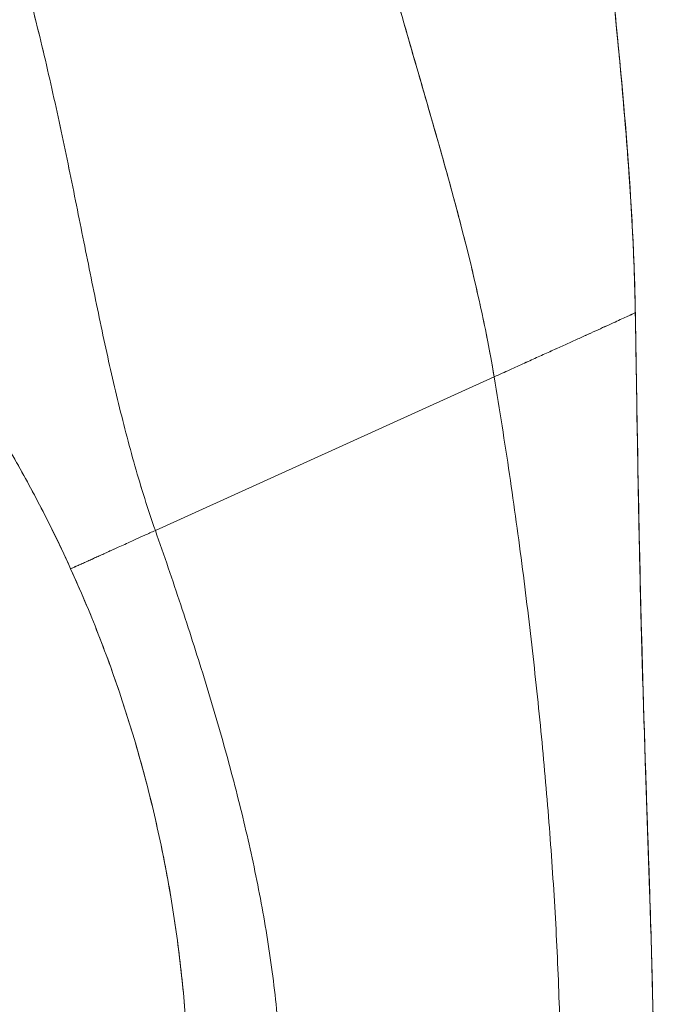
# Model space of a CAD drawing. Header units: inches. Extents: x 14 to 326, y 10 to 205.
# Tile 9 of 107: x 39.71 to 40.534, y 125.272 to 126.523. Entities that reach past the tile are written whole.
import ezdxf

# ---------------------------------------------------------------- set-up
doc = ezdxf.new("R2010")
doc.units = ezdxf.units.IN
doc.header["$LTSCALE"] = 20
doc.header["$MEASUREMENT"] = 0
doc.layers.add('Dimension (ANSI)', color=7, linetype='Continuous', lineweight=5)
doc.layers.add('Visible (ANSI)', color=7, linetype='Continuous', lineweight=5)
doc.styles.add('ROMANS', font='romans.shx')
doc.dimstyles.new('Default (ANSI)', dxfattribs={"dimscale": 20, "dimtxt": 0.08, "dimasz": 0.098425, "dimexe": 0.125, "dimexo": 0.0625, "dimgap": 0.031496, "dimtad": 0, "dimtih": 1, "dimtoh": 1, "dimrnd": 1e-08, "dimzin": 0, "dimdsep": 46, "dimtxsty": 'ROMANS', "dimcen": 0.09, "dimdle": 0.393701, "dimclrd": 256, "dimclre": 256, "dimclrt": 256, "dimadec": 0, "dimazin": 0, "dimtfac": 1.25, "dimtofl": 0, "dimtmove": 0, "dimatfit": 3, "dimfxl": 1, "dimtolj": 1, "dimtzin": 0, "dimlwd": -1, "dimlwe": -1, "dimarcsym": 0})

# ---------------------------------------------------------------- blocks, each defined once
blk = doc.blocks.new('*D46')
at = {"layer": 'Defpoints', "color": 0, "transparency": 16777216}
for p in [(37.5405, 152.55), (37.5405, 102.55), (50.1389, 102.55)]:
    blk.add_point(p, dxfattribs=at)
at = {"layer": 'Dimension (ANSI)', "transparency": 16777216}
for p, q in [((38.7905, 152.55), (52.6389, 152.55)), ((50.1389, 150.5814), (50.1389, 131.6465)), ((50.1389, 104.5185), (50.1389, 123.4534)), ((38.7905, 102.55), (52.6389, 102.55))]:
    blk.add_line(p, q, dxfattribs=at)
for points in [[(49.8108, 150.5814), (50.467, 150.5814), (50.1389, 152.55)], [(49.8108, 104.5185), (50.467, 104.5185), (50.1389, 102.55)]]:
    blk.add_solid(points, dxfattribs=at)
at = {"layer": 'Dimension (ANSI)', "transparency": 16777216, "insert": (50.1389, 127.55), "char_height": 1.6, "attachment_point": 5, "style": 'ROMANS'}
blk.add_mtext('\\A1;50.00{\\PCONT.\\PHINGE}', dxfattribs=at)

msp = doc.modelspace()

# ---------------------------------------------------------------- linework, layer by layer
at = {"layer": 'Visible (ANSI)'}
for p, q in [((40.4918, 126.1508), (40.4918, 126.1515)), ((40.4918, 126.1515), (40.4918, 126.1508)), ((39.8823, 125.8741), (40.3126, 126.0692)), ((40.3126, 126.0692), (39.8823, 125.8741))]:
    msp.add_line(p, q, dxfattribs=at)
for points, knots in [([(40.1392, 126.7444), (40.1393, 126.7437), (40.1395, 126.743), (40.1396, 126.7423), (40.1485, 126.7026), (40.1583, 126.6636), (40.1686, 126.6249), (40.1789, 126.5863), (40.1896, 126.5481), (40.2005, 126.5101), (40.2113, 126.4722), (40.2223, 126.4347), (40.233, 126.3973), (40.2437, 126.36), (40.2542, 126.3229), (40.264, 126.2861), (40.2738, 126.2493), (40.283, 126.2128), (40.2912, 126.1766), (40.2994, 126.1404), (40.3067, 126.1046), (40.3126, 126.0692)], [0, 0, 0, 0, 0.002892, 0.002892, 0.002892, 0.169077, 0.169077, 0.169077, 0.335261, 0.335261, 0.335261, 0.501446, 0.501446, 0.501446, 0.667631, 0.667631, 0.667631, 0.833815, 0.833815, 0.833815, 1, 1, 1, 1]), ([(40.3126, 126.0692), (40.3081, 126.0958), (40.3029, 126.1227), (40.2972, 126.1498), (40.2914, 126.1769), (40.285, 126.2042), (40.2781, 126.2316), (40.2713, 126.2591), (40.2639, 126.2867), (40.2563, 126.3145), (40.2487, 126.3423), (40.2408, 126.3702), (40.2327, 126.3983), (40.2247, 126.4264), (40.2165, 126.4546), (40.2083, 126.483), (40.2001, 126.5114), (40.1919, 126.54), (40.1839, 126.5688), (40.1759, 126.5975), (40.168, 126.6265), (40.1605, 126.6558), (40.153, 126.685), (40.1458, 126.7145), (40.1392, 126.7444)], [0, 0, 0, 0, 0.125, 0.125, 0.125, 0.25, 0.25, 0.25, 0.375, 0.375, 0.375, 0.5, 0.5, 0.5, 0.625, 0.625, 0.625, 0.75, 0.75, 0.75, 0.875, 0.875, 0.875, 1, 1, 1, 1]), ([(40.4918, 126.1508), (40.4912, 126.1886), (40.4897, 126.228), (40.4875, 126.2685), (40.4853, 126.309), (40.4823, 126.3507), (40.4788, 126.3934), (40.4753, 126.436), (40.4712, 126.4796), (40.4669, 126.5238), (40.4625, 126.5678), (40.4578, 126.6126), (40.4531, 126.6578)], [0, 0, 0, 0, 0.250198, 0.250198, 0.250198, 0.500396, 0.500396, 0.500396, 0.750593, 0.750593, 0.750593, 1, 1, 1, 1]), ([(40.4531, 126.6578), (40.4563, 126.6269), (40.4595, 126.5963), (40.4626, 126.5659), (40.4664, 126.5289), (40.47, 126.4924), (40.4733, 126.4563), (40.4766, 126.4203), (40.4796, 126.3848), (40.4822, 126.35), (40.4848, 126.3152), (40.487, 126.2811), (40.4886, 126.2478), (40.4902, 126.2146), (40.4913, 126.1822), (40.4918, 126.1508)], [0, 0, 0, 0, 0.170255, 0.170255, 0.170255, 0.377691, 0.377691, 0.377691, 0.585128, 0.585128, 0.585128, 0.792564, 0.792564, 0.792564, 1, 1, 1, 1]), ([(40.4532, 126.6581), (40.4616, 126.5765), (40.4702, 126.4949), (40.4825, 126.3519), (40.4868, 126.2904), (40.49, 126.2175), (40.4904, 126.206), (40.4909, 126.1906), (40.491, 126.1865), (40.4913, 126.1787), (40.4914, 126.1749), (40.4915, 126.1701), (40.4915, 126.1686), (40.4916, 126.1648), (40.4916, 126.1631), (40.4918, 126.1566), (40.4918, 126.1566), (40.4918, 126.1555), (40.4918, 126.1554), (40.4918, 126.1554)], [0, 0, 0, 0, 0.62501, 0.62501, 1.093866, 1.093866, 1.181845, 1.181845, 1.213164, 1.213164, 1.2448, 1.2448, 1.260533, 1.260533, 1.292348, 1.292348, 1.419905, 1.419905, 1.535008, 1.535008, 1.535008, 1.535008]), ([(39.8823, 125.8741), (39.8729, 125.901), (39.8643, 125.9283), (39.8564, 125.956), (39.8485, 125.9838), (39.8412, 126.0119), (39.8343, 126.0406), (39.8274, 126.0692), (39.8209, 126.0983), (39.8146, 126.1279), (39.8083, 126.1575), (39.8022, 126.1875), (39.7961, 126.218), (39.7899, 126.2485), (39.7838, 126.2794), (39.7774, 126.3107), (39.7711, 126.3419), (39.7645, 126.3736), (39.7575, 126.4055), (39.7506, 126.4374), (39.7432, 126.4695), (39.7354, 126.5018), (39.7275, 126.5341), (39.7191, 126.5666), (39.71, 126.599)], [0, 0, 0, 0, 0.125, 0.125, 0.125, 0.25, 0.25, 0.25, 0.375, 0.375, 0.375, 0.5, 0.5, 0.5, 0.625, 0.625, 0.625, 0.75, 0.75, 0.75, 0.875001, 0.875001, 0.875001, 1, 1, 1, 1]), ([(39.71, 126.599), (39.7191, 126.5666), (39.7275, 126.5341), (39.7354, 126.5019), (39.7432, 126.4696), (39.7506, 126.4374), (39.7575, 126.4055), (39.7645, 126.3736), (39.7711, 126.342), (39.7774, 126.3107), (39.7838, 126.2794), (39.7899, 126.2485), (39.7961, 126.218), (39.8022, 126.1875), (39.8083, 126.1575), (39.8146, 126.1279), (39.8209, 126.0983), (39.8274, 126.0692), (39.8343, 126.0406), (39.8412, 126.0119), (39.8485, 125.9838), (39.8564, 125.9561), (39.8643, 125.9283), (39.8729, 125.901), (39.8823, 125.8741)], [0, 0, 0, 0, 0.124961, 0.124961, 0.124961, 0.249967, 0.249967, 0.249967, 0.374972, 0.374972, 0.374972, 0.499978, 0.499978, 0.499978, 0.624983, 0.624983, 0.624983, 0.749989, 0.749989, 0.749989, 0.874994, 0.874994, 0.874994, 1, 1, 1, 1]), ([(39.542, 126.1994), (39.5654, 126.1708), (39.5878, 126.1417), (39.6092, 126.1118), (39.6306, 126.082), (39.651, 126.0516), (39.6704, 126.0205), (39.6898, 125.9893), (39.7081, 125.9575), (39.7255, 125.9251), (39.7429, 125.8926), (39.7594, 125.8594), (39.7747, 125.8254)], [0, 0, 0, 0, 0.25, 0.25, 0.25, 0.5, 0.5, 0.5, 0.75, 0.75, 0.75, 1, 1, 1, 1]), ([(39.7747, 125.8254), (39.7642, 125.8486), (39.7532, 125.8715), (39.7418, 125.894), (39.7303, 125.9165), (39.7184, 125.9387), (39.706, 125.9606), (39.6936, 125.9824), (39.6807, 126.0039), (39.6674, 126.0252), (39.6541, 126.0464), (39.6403, 126.0673), (39.6261, 126.0879), (39.6118, 126.1085), (39.5971, 126.1288), (39.5819, 126.1489), (39.5689, 126.1659), (39.5556, 126.1828), (39.542, 126.1994)], [0, 0, 0, 0, 0.17088, 0.17088, 0.17088, 0.34176, 0.34176, 0.34176, 0.51264, 0.51264, 0.51264, 0.68352, 0.68352, 0.68352, 0.8544, 0.8544, 0.8544, 1, 1, 1, 1]), ([(40.4918, 126.1508), (40.4918, 126.1508), (40.4913, 126.1505), (40.4904, 126.1501), (40.4895, 126.1497), (40.4882, 126.149), (40.4865, 126.1483), (40.4848, 126.1475), (40.4828, 126.1466), (40.4805, 126.1455), (40.4782, 126.1445), (40.4756, 126.1433), (40.4728, 126.142), (40.47, 126.1407), (40.4669, 126.1393), (40.4636, 126.1378), (40.4603, 126.1363), (40.4568, 126.1347), (40.4531, 126.1331), (40.4495, 126.1314), (40.4456, 126.1296), (40.4415, 126.1278), (40.4375, 126.1259), (40.4333, 126.124), (40.4289, 126.122), (40.4245, 126.12), (40.42, 126.118), (40.4153, 126.1158), (40.4106, 126.1137), (40.4057, 126.1115), (40.4007, 126.1092), (40.3957, 126.1069), (40.3905, 126.1046), (40.3852, 126.1022), (40.3798, 126.0997), (40.3743, 126.0972), (40.3686, 126.0947), (40.363, 126.0921), (40.3571, 126.0894), (40.3511, 126.0867), (40.3451, 126.0839), (40.3389, 126.0811), (40.3324, 126.0782), (40.326, 126.0753), (40.3194, 126.0723), (40.3126, 126.0692)], [0, 0, 0, 0, 0.066667, 0.066667, 0.066667, 0.133333, 0.133333, 0.133333, 0.2, 0.2, 0.2, 0.266667, 0.266667, 0.266667, 0.333333, 0.333333, 0.333333, 0.4, 0.4, 0.4, 0.466667, 0.466667, 0.466667, 0.533333, 0.533333, 0.533333, 0.6, 0.6, 0.6, 0.666667, 0.666667, 0.666667, 0.733333, 0.733333, 0.733333, 0.8, 0.8, 0.8, 0.866667, 0.866667, 0.866667, 0.933333, 0.933333, 0.933333, 1, 1, 1, 1]), ([(40.5157, 125.1296), (40.5157, 125.1707), (40.5152, 125.2115), (40.5145, 125.252), (40.5137, 125.2926), (40.5126, 125.3329), (40.5113, 125.3733), (40.5101, 125.4136), (40.5087, 125.4539), (40.5074, 125.4944), (40.506, 125.5349), (40.5046, 125.5757), (40.5033, 125.6168), (40.502, 125.658), (40.5007, 125.6996), (40.4996, 125.742), (40.4985, 125.7843), (40.4975, 125.8274), (40.4966, 125.8715), (40.4957, 125.9156), (40.4949, 125.9607), (40.4941, 126.0071), (40.4934, 126.0536), (40.4927, 126.1013), (40.4918, 126.1508)], [0, 0, 0, 0, 0.125, 0.125, 0.125, 0.25, 0.25, 0.25, 0.375, 0.375, 0.375, 0.5, 0.5, 0.5, 0.625, 0.625, 0.625, 0.75, 0.75, 0.75, 0.875, 0.875, 0.875, 1, 1, 1, 1]), ([(40.4918, 126.1508), (40.4927, 126.1013), (40.4934, 126.0536), (40.4941, 126.0071), (40.4949, 125.9607), (40.4957, 125.9156), (40.4966, 125.8715), (40.4975, 125.8274), (40.4985, 125.7843), (40.4996, 125.742), (40.5007, 125.6996), (40.502, 125.658), (40.5033, 125.6168), (40.5046, 125.5757), (40.506, 125.5349), (40.5074, 125.4944), (40.5087, 125.4539), (40.5101, 125.4136), (40.5113, 125.3733), (40.5126, 125.3329), (40.5137, 125.2926), (40.5145, 125.252), (40.5152, 125.2115), (40.5157, 125.1707), (40.5157, 125.1296)], [0, 0, 0, 0, 0.125, 0.125, 0.125, 0.25, 0.25, 0.25, 0.375, 0.375, 0.375, 0.5, 0.5, 0.5, 0.625, 0.625, 0.625, 0.75, 0.75, 0.75, 0.875, 0.875, 0.875, 1, 1, 1, 1]), ([(40.4919, 126.1505), (40.4919, 126.1501), (40.4919, 126.1505), (40.4919, 126.1459), (40.4919, 126.1454), (40.492, 126.144), (40.492, 126.1432), (40.492, 126.1414), (40.492, 126.1403), (40.4921, 126.1365), (40.4921, 126.1336), (40.4923, 126.1247), (40.4924, 126.1186), (40.4927, 126.1021), (40.4928, 126.0917), (40.4935, 126.0502), (40.494, 126.019), (40.4961, 125.8944), (40.498, 125.801), (40.5033, 125.6127), (40.5067, 125.518), (40.5114, 125.3756), (40.5128, 125.3279), (40.5144, 125.2551), (40.5149, 125.2292), (40.5153, 125.1965), (40.5154, 125.1873), (40.5156, 125.1691), (40.5157, 125.1603), (40.5157, 125.1502), (40.5157, 125.1473), (40.5157, 125.1437), (40.5157, 125.1425), (40.5157, 125.1415), (40.5157, 125.1414), (40.5157, 125.1413), (40.5157, 125.1413), (40.5157, 125.1413), (40.5157, 125.1413), (40.5157, 125.1413), (40.5157, 125.1413), (40.5157, 125.1413)], [0, 0, 0, 0, 0.11596, 0.11596, 0.128622, 0.128622, 0.140261, 0.140261, 0.151942, 0.151942, 0.175588, 0.175588, 0.222215, 0.222215, 0.30144, 0.30144, 0.538979, 0.538979, 1.251693, 1.251693, 1.977703, 1.977703, 2.340156, 2.340156, 2.533366, 2.533366, 2.616428, 2.616428, 2.71591, 2.71591, 2.76555, 2.76555, 2.790634, 2.790634, 2.791809, 2.791809, 2.792533, 2.792533, 2.792713, 2.792713, 2.792736, 2.792736, 2.792736, 2.792736]), ([(40.4919, 126.1473), (40.4919, 126.1473), (40.4919, 126.1473), (40.4919, 126.1471), (40.4919, 126.1469), (40.4919, 126.1451), (40.492, 126.1444), (40.492, 126.1423), (40.492, 126.1415), (40.492, 126.1396), (40.4921, 126.1387), (40.4921, 126.1363), (40.4921, 126.1347), (40.4922, 126.1313), (40.4922, 126.1295), (40.4923, 126.1246), (40.4923, 126.1215), (40.4925, 126.1118), (40.4926, 126.105), (40.493, 126.0779), (40.4934, 126.0576), (40.4947, 125.9765), (40.4957, 125.9157), (40.499, 125.7639), (40.5015, 125.6728), (40.5067, 125.5144), (40.5092, 125.4438), (40.5114, 125.3716), (40.5117, 125.3616), (40.5121, 125.3477), (40.5123, 125.3428), (40.5124, 125.3375), (40.5125, 125.3361), (40.5125, 125.3346), (40.5125, 125.3342), (40.5125, 125.334), (40.5125, 125.334), (40.5125, 125.334), (40.5125, 125.3343), (40.5125, 125.3351)], [2.385573, 2.385573, 2.385573, 2.385573, 2.413422, 2.413422, 2.521095, 2.521095, 2.561563, 2.561563, 2.578262, 2.578262, 2.58963, 2.58963, 2.604275, 2.604275, 2.618931, 2.618931, 2.642678, 2.642678, 2.694264, 2.694264, 2.848836, 2.848836, 3.312395, 3.312395, 4.007988, 4.007988, 4.531683, 4.531683, 4.619555, 4.619555, 4.67259, 4.67259, 4.699088, 4.699088, 4.715138, 4.715138, 4.720726, 4.720726, 4.741492, 4.741492, 4.741492, 4.741492]), ([(40.3976, 125.1294), (40.3976, 125.1682), (40.3971, 125.2067), (40.396, 125.2451), (40.395, 125.2835), (40.3934, 125.3218), (40.3915, 125.3601), (40.3895, 125.3983), (40.3871, 125.4366), (40.3843, 125.4749), (40.3815, 125.5132), (40.3783, 125.5516), (40.3747, 125.5902), (40.3711, 125.6288), (40.3672, 125.6675), (40.3628, 125.7066), (40.3585, 125.7456), (40.3538, 125.785), (40.3487, 125.8247), (40.3435, 125.8645), (40.338, 125.9047), (40.332, 125.9454), (40.326, 125.9861), (40.3196, 126.0273), (40.3126, 126.0692)], [0, 0, 0, 0, 0.125, 0.125, 0.125, 0.25, 0.25, 0.25, 0.375, 0.375, 0.375, 0.5, 0.5, 0.5, 0.625, 0.625, 0.625, 0.75, 0.75, 0.75, 0.875, 0.875, 0.875, 1, 1, 1, 1]), ([(40.3126, 126.0692), (40.3196, 126.0273), (40.326, 125.9861), (40.332, 125.9454), (40.338, 125.9047), (40.3435, 125.8645), (40.3487, 125.8247), (40.3538, 125.785), (40.3585, 125.7456), (40.3628, 125.7066), (40.3672, 125.6675), (40.3711, 125.6288), (40.3747, 125.5902), (40.3783, 125.5516), (40.3815, 125.5132), (40.3843, 125.4749), (40.3871, 125.4366), (40.3895, 125.3983), (40.3915, 125.3601), (40.3934, 125.3218), (40.395, 125.2835), (40.396, 125.2451), (40.3971, 125.2067), (40.3976, 125.1682), (40.3976, 125.1294)], [0, 0, 0, 0, 0.125, 0.125, 0.125, 0.25, 0.25, 0.25, 0.375, 0.375, 0.375, 0.5, 0.5, 0.5, 0.625, 0.625, 0.625, 0.75, 0.75, 0.75, 0.875, 0.875, 0.875, 1, 1, 1, 1]), ([(39.7747, 125.8254), (39.7747, 125.8254), (39.7755, 125.8258), (39.7776, 125.8267), (39.7795, 125.8276), (39.7817, 125.8286), (39.7842, 125.8297), (39.7868, 125.8308), (39.7895, 125.8321), (39.7923, 125.8333), (39.7951, 125.8346), (39.798, 125.8359), (39.8018, 125.8376), (39.8066, 125.8398), (39.8124, 125.8424), (39.8184, 125.8451), (39.8246, 125.8479), (39.8314, 125.851), (39.839, 125.8544), (39.8476, 125.8583), (39.8574, 125.8628), (39.8689, 125.868), (39.8776, 125.8719), (39.8823, 125.8741)], [0, 0, 0, 0, 0.0625, 0.09375, 0.125, 0.15625, 0.1875, 0.21875, 0.25, 0.28125, 0.3125, 0.34375, 0.375, 0.4375, 0.5, 0.5625, 0.625, 0.6875, 0.75, 0.8125, 0.875, 0.9375, 1, 1, 1, 1]), ([(39.8823, 125.8741), (39.8776, 125.8719), (39.8732, 125.87), (39.8691, 125.8681), (39.8651, 125.8663), (39.8612, 125.8645), (39.8577, 125.8629), (39.8541, 125.8613), (39.8509, 125.8598), (39.8478, 125.8584), (39.8447, 125.857), (39.8419, 125.8557), (39.8392, 125.8545), (39.8365, 125.8533), (39.834, 125.8522), (39.8316, 125.8511), (39.8292, 125.85), (39.8269, 125.849), (39.8247, 125.848), (39.8225, 125.847), (39.8205, 125.846), (39.8184, 125.8451), (39.8164, 125.8442), (39.8144, 125.8433), (39.8124, 125.8424), (39.8105, 125.8415), (39.8085, 125.8407), (39.8066, 125.8398), (39.8047, 125.8389), (39.8028, 125.8381), (39.8009, 125.8372), (39.7999, 125.8368), (39.799, 125.8363), (39.798, 125.8359), (39.797, 125.8355), (39.7961, 125.835), (39.7951, 125.8346), (39.7942, 125.8342), (39.7932, 125.8338), (39.7923, 125.8333), (39.7914, 125.8329), (39.7904, 125.8325), (39.7895, 125.8321), (39.7886, 125.8317), (39.7877, 125.8312), (39.7868, 125.8308), (39.7859, 125.8304), (39.785, 125.83), (39.7842, 125.8297), (39.7833, 125.8293), (39.7825, 125.8289), (39.7818, 125.8286), (39.781, 125.8282), (39.7802, 125.8279), (39.7795, 125.8276), (39.7788, 125.8273), (39.7782, 125.827), (39.7776, 125.8267), (39.777, 125.8265), (39.7765, 125.8262), (39.7761, 125.826), (39.7752, 125.8257), (39.7747, 125.8254), (39.7747, 125.8254)], [0, 0, 0, 0, 0.0625, 0.0625, 0.0625, 0.125, 0.125, 0.125, 0.1875, 0.1875, 0.1875, 0.25, 0.25, 0.25, 0.3125, 0.3125, 0.3125, 0.375, 0.375, 0.375, 0.4375, 0.4375, 0.4375, 0.5, 0.5, 0.5, 0.5625, 0.5625, 0.5625, 0.625, 0.625, 0.625, 0.65625, 0.65625, 0.65625, 0.6875, 0.6875, 0.6875, 0.71875, 0.71875, 0.71875, 0.75, 0.75, 0.75, 0.78125, 0.78125, 0.78125, 0.8125, 0.8125, 0.8125, 0.84375, 0.84375, 0.84375, 0.875, 0.875, 0.875, 0.90625, 0.90625, 0.90625, 0.9375, 0.9375, 0.9375, 1, 1, 1, 1]), ([(39.8823, 125.8741), (39.8935, 125.8422), (39.9042, 125.8107), (39.9145, 125.7796), (39.9248, 125.7485), (39.9347, 125.7177), (39.9442, 125.687), (39.9536, 125.6564), (39.9626, 125.6259), (39.971, 125.5954), (39.9795, 125.565), (39.9874, 125.5345), (39.9947, 125.504), (40.002, 125.4735), (40.0086, 125.4429), (40.0146, 125.4121), (40.0205, 125.3814), (40.0256, 125.3504), (40.0299, 125.3193), (40.0341, 125.2881), (40.0375, 125.2567), (40.0398, 125.2251), (40.0421, 125.1935), (40.0433, 125.1616), (40.0433, 125.1294)], [0, 0, 0, 0, 0.125, 0.125, 0.125, 0.25, 0.25, 0.25, 0.375, 0.375, 0.375, 0.5, 0.5, 0.5, 0.625, 0.625, 0.625, 0.75, 0.75, 0.75, 0.875, 0.875, 0.875, 1, 1, 1, 1]), ([(40.0433, 125.1294), (40.0433, 125.1616), (40.0421, 125.1935), (40.0398, 125.2251), (40.0375, 125.2567), (40.0341, 125.2881), (40.0299, 125.3193), (40.0256, 125.3504), (40.0205, 125.3814), (40.0146, 125.4121), (40.0086, 125.4429), (40.002, 125.4735), (39.9947, 125.504), (39.9874, 125.5345), (39.9795, 125.565), (39.971, 125.5954), (39.9626, 125.6259), (39.9536, 125.6564), (39.9442, 125.687), (39.9347, 125.7177), (39.9248, 125.7485), (39.9145, 125.7796), (39.9042, 125.8107), (39.8935, 125.8422), (39.8823, 125.8741)], [0, 0, 0, 0, 0.125, 0.125, 0.125, 0.25, 0.25, 0.25, 0.375, 0.375, 0.375, 0.5, 0.5, 0.5, 0.625, 0.625, 0.625, 0.75, 0.75, 0.75, 0.875, 0.875, 0.875, 1, 1, 1, 1]), ([(39.9252, 125.1296), (39.9252, 125.1596), (39.9244, 125.1896), (39.9228, 125.2195), (39.9212, 125.2493), (39.9188, 125.2791), (39.9156, 125.3088), (39.9125, 125.3384), (39.9085, 125.368), (39.9038, 125.3974), (39.899, 125.4268), (39.8935, 125.4561), (39.8872, 125.4852), (39.8809, 125.5143), (39.8739, 125.5433), (39.866, 125.572), (39.8582, 125.6008), (39.8496, 125.6294), (39.8402, 125.6578), (39.8309, 125.6862), (39.8207, 125.7143), (39.8098, 125.7423), (39.7989, 125.7703), (39.7872, 125.798), (39.7747, 125.8254)], [0, 0, 0, 0, 0.125, 0.125, 0.125, 0.25, 0.25, 0.25, 0.375, 0.375, 0.375, 0.5, 0.5, 0.5, 0.625, 0.625, 0.625, 0.75, 0.75, 0.75, 0.875, 0.875, 0.875, 1, 1, 1, 1]), ([(39.7747, 125.8254), (39.7997, 125.7705), (39.8215, 125.7146), (39.8402, 125.6578), (39.859, 125.601), (39.8747, 125.5434), (39.8872, 125.4852), (39.8998, 125.427), (39.9093, 125.3681), (39.9156, 125.3088), (39.922, 125.2495), (39.9252, 125.1897), (39.9252, 125.1296)], [0, 0, 0, 0, 0.25, 0.25, 0.25, 0.5, 0.5, 0.5, 0.75, 0.75, 0.75, 1, 1, 1, 1])]:
    msp.add_open_spline(points, degree=3, knots=knots, dxfattribs=at)
for points in [[(40.4906, 126.2), (40.4912, 126.1836), (40.4916, 126.1674), (40.4918, 126.1515)], [(40.3126, 126.0692), (40.3194, 126.0723), (40.3327, 126.0783), (40.3513, 126.0868), (40.3688, 126.0947), (40.3853, 126.1022), (40.4009, 126.1093), (40.4154, 126.1159), (40.4291, 126.1221), (40.4417, 126.1279), (40.4533, 126.1331), (40.4638, 126.1379), (40.473, 126.1421), (40.4808, 126.1457), (40.4868, 126.1484), (40.4908, 126.1503), (40.4918, 126.1508), (40.4918, 126.1508)], [(40.4918, 126.1515), (40.4919, 126.1512), (40.4919, 126.1508), (40.4919, 126.1505)]]:
    msp.add_open_spline(points, degree=3, dxfattribs=at)

# ---------------------------------------------------------------- dimensions: what is measured, and where the dimension line sits
at = {"layer": 'Dimension (ANSI)'}
dim = msp.add_linear_dim(base=(50.1389, 102.55), p1=(37.5405, 152.55), p2=(37.5405, 102.55), angle=90, text='<>{\\PCONT.\\PHINGE}', dimstyle='Default (ANSI)', override={"dimdec": 2, "dimtp": 0, "dimtm": 0, "dimtdec": 2, "dimatfit": 1}, dxfattribs=at)
dim.commit()
dim.dimension.update_dxf_attribs({"geometry": '*D46', "text_midpoint": (50.1389, 127.55), "dimtype": 160})

doc.saveas('drawing.dxf')
